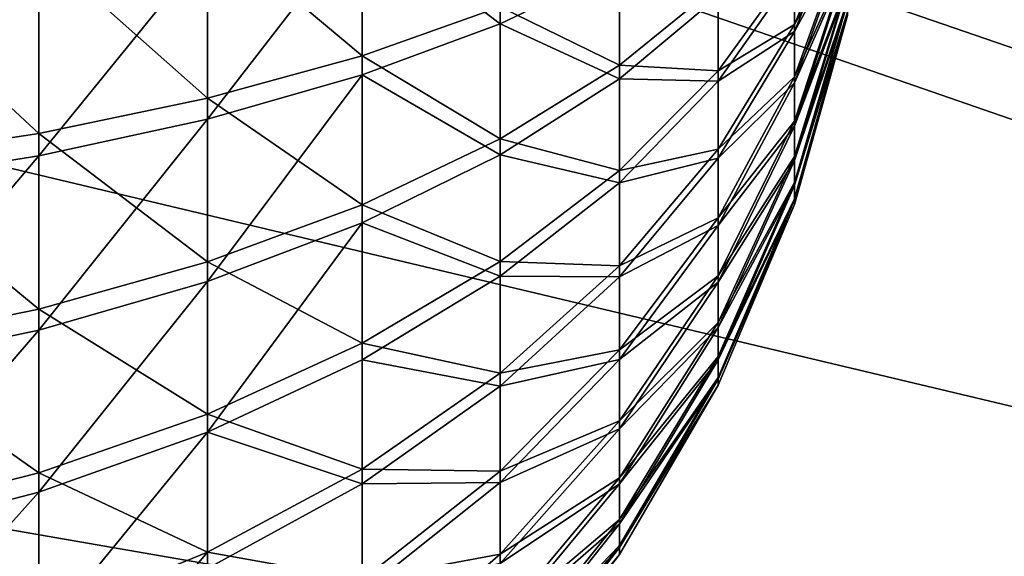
# Model space of a CAD drawing. Extents: x -118 to 117, y 0 to 85.
# Tile 53 of 99: x 18 to 36, y 29 to 39. Entities that reach past the tile are written whole.
import ezdxf

# ---------------------------------------------------------------- set-up
doc = ezdxf.new("R2010")
doc.units = 0
doc.header["$LTSCALE"] = 25.4
doc.layers.get('0').update_dxf_attribs({"color": 13, "linetype": 'CONTINUOUS'})

# ---------------------------------------------------------------- blocks, each defined once
blk = doc.blocks.new('INA-4907_STL')
at = {"color": 18}
mesh = blk.add_polyface(dxfattribs=at)
corners = [(100, 16.979, 92.39), (-100, 64.551, 87.39), (-100, 16.979, 92.39), (-97.853, 84.979, 85.243), (97.853, 84.979, 85.243), (100, 64.551, 87.39)]
mesh.append_faces([[corners[k] for k in face] for face in [(0, 1, 2), (4, 0, 5)]], dxfattribs={"vtx0": -1, "color": 18})
mesh.append_faces([[corners[k] for k in face] for face in [(1, 0, 3), (3, 0, 4)]], dxfattribs={"vtx0": -1, "vtx1": -1, "color": 18})
mesh = blk.add_polyface(dxfattribs=at)
corners = [(-97.853, 84.979, 19.537), (-100, 16.979, 12.39), (-100, 64.551, 17.39), (100, 16.979, 12.39), (97.853, 84.979, 19.537), (100, 64.551, 17.39)]
mesh.append_faces([[corners[k] for k in face] for face in [(0, 1, 2), (3, 4, 5)]], dxfattribs={"vtx0": -1, "color": 18})
mesh.append_faces([[corners[k] for k in face] for face in [(1, 0, 3)]], dxfattribs={"vtx0": -1, "vtx1": -1, "color": 18})
mesh.append_faces([[corners[k] for k in face] for face in [(3, 0, 4)]], dxfattribs={"vtx0": -1, "vtx2": -1, "color": 18})
at = {"color": 7}
mesh = blk.add_polyface(dxfattribs=at)
corners = [(-96.502, 83.479, 83.893), (-100, 15.479, 91.04), (-100, 50.201, 87.39), (100, 15.479, 91.04), (96.502, 83.479, 83.893), (100, 50.201, 87.39)]
mesh.append_faces([[corners[k] for k in face] for face in [(0, 1, 2), (3, 4, 5)]], dxfattribs={"vtx0": -1, "color": 7})
mesh.append_faces([[corners[k] for k in face] for face in [(1, 0, 3)]], dxfattribs={"vtx0": -1, "vtx1": -1, "color": 7})
mesh.append_faces([[corners[k] for k in face] for face in [(3, 0, 4)]], dxfattribs={"vtx0": -1, "vtx2": -1, "color": 7})
mesh = blk.add_polyface(dxfattribs=at)
corners = [(100, 15.479, 13.741), (-100, 50.201, 17.39), (-100, 15.479, 13.741), (-96.502, 83.479, 20.888), (96.502, 83.479, 20.888), (100, 50.201, 17.39)]
mesh.append_faces([[corners[k] for k in face] for face in [(0, 1, 2), (4, 0, 5)]], dxfattribs={"vtx0": -1, "color": 7})
mesh.append_faces([[corners[k] for k in face] for face in [(1, 0, 3), (3, 0, 4)]], dxfattribs={"vtx0": -1, "vtx1": -1, "color": 7})
mesh = blk.add_polyface(dxfattribs=at)
corners = [(26.587, 41.947, 33.031), (28.834, 40.424, 36.587), (26.587, 39.348, 33.862), (28.834, 42.65, 35.876)]
mesh.append_faces([[corners[k] for k in face] for face in [(0, 1, 2), (1, 0, 3)]], dxfattribs={"vtx0": -1, "color": 7})
mesh = blk.add_polyface(dxfattribs=at)
corners = [(33.123, 41.786, 58.18), (32.128, 40.455, 61.688), (32.128, 39.335, 60.757), (33.123, 42.54, 58.808)]
mesh.append_faces([[corners[k] for k in face] for face in [(0, 1, 2), (1, 0, 3)]], dxfattribs={"vtx0": -1, "color": 7})
mesh = blk.add_polyface(dxfattribs=at)
corners = [(26.587, 39.667, 71.977), (23.987, 41.693, 75.319), (23.987, 38.745, 74.431), (26.587, 42.279, 72.764)]
mesh.append_faces([[corners[k] for k in face] for face in [(0, 1, 2), (1, 0, 3)]], dxfattribs={"vtx0": -1, "color": 7})
mesh = blk.add_polyface(dxfattribs=at)
corners = [(32.128, 40.308, 44.136), (33.123, 41.697, 47.621), (32.128, 39.204, 45.086), (33.123, 42.441, 46.981)]
mesh.append_faces([[corners[k] for k in face] for face in [(0, 1, 2), (1, 0, 3)]], dxfattribs={"vtx0": -1, "color": 7})
mesh = blk.add_polyface(dxfattribs=at)
corners = [(23.987, 41.318, 30.487), (26.587, 39.348, 33.862), (23.987, 38.386, 31.423), (26.587, 41.947, 33.031)]
mesh.append_faces([[corners[k] for k in face] for face in [(0, 1, 2), (1, 0, 3)]], dxfattribs={"vtx0": -1, "color": 7})
mesh = blk.add_polyface(dxfattribs=at)
corners = [(30.691, 40.079, 65.457), (28.834, 40.697, 69.234), (28.834, 38.569, 68.268), (30.691, 41.819, 66.247)]
mesh.append_faces([[corners[k] for k in face] for face in [(0, 1, 2), (1, 0, 3)]], dxfattribs={"vtx0": -1, "color": 7})
mesh = blk.add_polyface(dxfattribs=at)
corners = [(33.123, 41.121, 57.458), (32.128, 39.335, 60.757), (32.128, 38.349, 59.685), (33.123, 41.786, 58.18)]
mesh.append_faces([[corners[k] for k in face] for face in [(0, 1, 2), (1, 0, 3)]], dxfattribs={"vtx0": -1, "color": 7})
mesh = blk.add_polyface(dxfattribs=at)
corners = [(23.987, 38.745, 74.431), (21.075, 41.185, 77.532), (21.075, 37.947, 76.557), (23.987, 41.693, 75.319)]
mesh.append_faces([[corners[k] for k in face] for face in [(0, 1, 2), (1, 0, 3)]], dxfattribs={"vtx0": -1, "color": 7})
mesh = blk.add_polyface(dxfattribs=at)
corners = [(28.834, 40.424, 36.587), (30.691, 39.87, 40.374), (28.834, 38.313, 37.588), (30.691, 41.596, 39.555)]
mesh.append_faces([[corners[k] for k in face] for face in [(0, 1, 2), (1, 0, 3)]], dxfattribs={"vtx0": -1, "color": 7})
mesh = blk.add_polyface(dxfattribs=at)
corners = [(32.128, 40.455, 61.688), (30.691, 40.079, 65.457), (30.691, 38.46, 64.443), (32.128, 41.689, 62.461)]
mesh.append_faces([[corners[k] for k in face] for face in [(0, 1, 2), (1, 0, 3)]], dxfattribs={"vtx0": -1, "color": 7})
mesh = blk.add_polyface(dxfattribs=at)
corners = [(30.691, 39.87, 40.374), (32.128, 40.308, 44.136), (30.691, 38.268, 41.415), (32.128, 41.529, 43.343)]
mesh.append_faces([[corners[k] for k in face] for face in [(0, 1, 2), (1, 0, 3)]], dxfattribs={"vtx0": -1, "color": 7})
mesh = blk.add_polyface(dxfattribs=at)
corners = [(32.128, 39.204, 45.086), (33.123, 41.045, 48.354), (32.128, 38.236, 46.174), (33.123, 41.697, 47.621)]
mesh.append_faces([[corners[k] for k in face] for face in [(0, 1, 2), (1, 0, 3)]], dxfattribs={"vtx0": -1, "color": 7})
mesh = blk.add_polyface(dxfattribs=at)
corners = [(21.075, 37.947, 76.557), (17.899, 40.764, 79.367), (17.899, 37.285, 78.32), (21.075, 41.185, 77.532)]
mesh.append_faces([[corners[k] for k in face] for face in [(0, 1, 2), (1, 0, 3)]], dxfattribs={"vtx0": -1, "color": 7})
mesh = blk.add_polyface(dxfattribs=at)
corners = [(23.987, 41.318, 30.487), (21.075, 37.552, 29.311), (21.075, 40.774, 28.282), (23.987, 38.386, 31.423)]
mesh.append_faces([[corners[k] for k in face] for face in [(0, 1, 2), (1, 0, 3)]], dxfattribs={"vtx0": -1, "color": 7})
mesh = blk.add_polyface(dxfattribs=at)
corners = [(33.123, 40.559, 56.654), (32.128, 38.349, 59.685), (32.128, 37.515, 58.492), (33.123, 41.121, 57.458)]
mesh.append_faces([[corners[k] for k in face] for face in [(0, 1, 2), (1, 0, 3)]], dxfattribs={"vtx0": -1, "color": 7})
mesh = blk.add_polyface(dxfattribs=at)
corners = [(32.128, 38.236, 46.174), (33.123, 40.497, 49.168), (32.128, 37.422, 47.381), (33.123, 41.045, 48.354)]
mesh.append_faces([[corners[k] for k in face] for face in [(0, 1, 2), (1, 0, 3)]], dxfattribs={"vtx0": -1, "color": 7})
mesh = blk.add_polyface(dxfattribs=at)
corners = [(17.899, 37.285, 78.32), (14.51, 40.436, 80.795), (14.51, 36.769, 79.691), (17.899, 40.764, 79.367)]
mesh.append_faces([[corners[k] for k in face] for face in [(0, 1, 2), (1, 0, 3)]], dxfattribs={"vtx0": -1, "color": 7})
mesh = blk.add_polyface(dxfattribs=at)
corners = [(21.075, 40.774, 28.282), (17.899, 36.861, 27.56), (17.899, 40.322, 26.454), (21.075, 37.552, 29.311)]
mesh.append_faces([[corners[k] for k in face] for face in [(0, 1, 2), (1, 0, 3)]], dxfattribs={"vtx0": -1, "color": 7})
mesh = blk.add_polyface(dxfattribs=at)
corners = [(28.834, 38.569, 68.268), (26.587, 39.667, 71.977), (26.587, 37.182, 70.85), (28.834, 40.697, 69.234)]
mesh.append_faces([[corners[k] for k in face] for face in [(0, 1, 2), (1, 0, 3)]], dxfattribs={"vtx0": -1, "color": 7})
mesh = blk.add_polyface(dxfattribs=at)
corners = [(26.587, 39.348, 33.862), (28.834, 38.313, 37.588), (26.587, 36.883, 35.031), (28.834, 40.424, 36.587)]
mesh.append_faces([[corners[k] for k in face] for face in [(0, 1, 2), (1, 0, 3)]], dxfattribs={"vtx0": -1, "color": 7})
mesh = blk.add_polyface(dxfattribs=at)
corners = [(32.128, 39.335, 60.757), (30.691, 38.46, 64.443), (30.691, 36.991, 63.221), (32.128, 40.455, 61.688)]
mesh.append_faces([[corners[k] for k in face] for face in [(0, 1, 2), (1, 0, 3)]], dxfattribs={"vtx0": -1, "color": 7})
mesh = blk.add_polyface(dxfattribs=at)
corners = [(33.123, 40.11, 55.782), (32.128, 37.515, 58.492), (32.128, 36.848, 57.197), (33.123, 40.559, 56.654)]
mesh.append_faces([[corners[k] for k in face] for face in [(0, 1, 2), (1, 0, 3)]], dxfattribs={"vtx0": -1, "color": 7})
mesh = blk.add_polyface(dxfattribs=at)
corners = [(32.128, 37.422, 47.381), (33.123, 40.062, 50.047), (32.128, 36.776, 48.686), (33.123, 40.497, 49.168)]
mesh.append_faces([[corners[k] for k in face] for face in [(0, 1, 2), (1, 0, 3)]], dxfattribs={"vtx0": -1, "color": 7})
mesh = blk.add_polyface(dxfattribs=at)
corners = [(17.899, 40.322, 26.454), (14.51, 36.323, 26.197), (14.51, 39.97, 25.032), (17.899, 36.861, 27.56)]
mesh.append_faces([[corners[k] for k in face] for face in [(0, 1, 2), (1, 0, 3)]], dxfattribs={"vtx0": -1, "color": 7})
mesh = blk.add_polyface(dxfattribs=at)
corners = [(30.691, 38.268, 41.415), (32.128, 39.204, 45.086), (30.691, 36.819, 42.661), (32.128, 40.308, 44.136)]
mesh.append_faces([[corners[k] for k in face] for face in [(0, 1, 2), (1, 0, 3)]], dxfattribs={"vtx0": -1, "color": 7})
mesh = blk.add_polyface(dxfattribs=at)
corners = [(30.691, 38.46, 64.443), (28.834, 38.569, 68.268), (28.834, 36.589, 67.028), (30.691, 40.079, 65.457)]
mesh.append_faces([[corners[k] for k in face] for face in [(0, 1, 2), (1, 0, 3)]], dxfattribs={"vtx0": -1, "color": 7})
mesh = blk.add_polyface(dxfattribs=at)
corners = [(33.123, 39.78, 54.858), (32.128, 36.848, 57.197), (32.128, 36.358, 55.826), (33.123, 40.11, 55.782)]
mesh.append_faces([[corners[k] for k in face] for face in [(0, 1, 2), (1, 0, 3)]], dxfattribs={"vtx0": -1, "color": 7})
mesh = blk.add_polyface(dxfattribs=at)
corners = [(32.128, 36.776, 48.686), (33.123, 39.748, 50.977), (32.128, 36.31, 50.066), (33.123, 40.062, 50.047)]
mesh.append_faces([[corners[k] for k in face] for face in [(0, 1, 2), (1, 0, 3)]], dxfattribs={"vtx0": -1, "color": 7})
mesh = blk.add_polyface(dxfattribs=at)
corners = [(28.834, 38.313, 37.588), (30.691, 38.268, 41.415), (28.834, 36.354, 38.862), (30.691, 39.87, 40.374)]
mesh.append_faces([[corners[k] for k in face] for face in [(0, 1, 2), (1, 0, 3)]], dxfattribs={"vtx0": -1, "color": 7})
mesh = blk.add_polyface(dxfattribs=at)
corners = [(33.123, 39.576, 53.898), (32.128, 36.358, 55.826), (32.128, 36.056, 54.401), (33.123, 39.78, 54.858)]
mesh.append_faces([[corners[k] for k in face] for face in [(0, 1, 2), (1, 0, 3)]], dxfattribs={"vtx0": -1, "color": 7})
mesh = blk.add_polyface(dxfattribs=at)
corners = [(32.128, 36.31, 50.066), (33.123, 39.56, 51.94), (32.128, 36.032, 51.495), (33.123, 39.748, 50.977)]
mesh.append_faces([[corners[k] for k in face] for face in [(0, 1, 2), (1, 0, 3)]], dxfattribs={"vtx0": -1, "color": 7})
mesh = blk.add_polyface(dxfattribs=at)
corners = [(26.587, 37.182, 70.85), (23.987, 38.745, 74.431), (23.987, 35.942, 73.159), (26.587, 39.667, 71.977)]
mesh.append_faces([[corners[k] for k in face] for face in [(0, 1, 2), (1, 0, 3)]], dxfattribs={"vtx0": -1, "color": 7})
mesh = blk.add_polyface(dxfattribs=at)
corners = [(33.123, 39.503, 52.919), (32.128, 36.056, 54.401), (32.128, 35.947, 52.949), (33.123, 39.576, 53.898)]
mesh.append_faces([[corners[k] for k in face] for face in [(0, 1, 2), (1, 0, 3)]], dxfattribs={"vtx0": -1, "color": 7})
mesh = blk.add_polyface(dxfattribs=at)
corners = [(32.128, 36.032, 51.495), (33.123, 39.503, 52.919), (32.128, 35.947, 52.949), (33.123, 39.56, 51.94)]
mesh.append_faces([[corners[k] for k in face] for face in [(0, 1, 2), (1, 0, 3)]], dxfattribs={"vtx0": -1, "color": 7})
mesh = blk.add_polyface(dxfattribs=at)
corners = [(23.987, 38.386, 31.423), (26.587, 36.883, 35.031), (23.987, 35.604, 32.742), (26.587, 39.348, 33.862)]
mesh.append_faces([[corners[k] for k in face] for face in [(0, 1, 2), (1, 0, 3)]], dxfattribs={"vtx0": -1, "color": 7})
mesh = blk.add_polyface(dxfattribs=at)
corners = [(32.128, 38.349, 59.685), (30.691, 36.991, 63.221), (30.691, 35.698, 61.815), (32.128, 39.335, 60.757)]
mesh.append_faces([[corners[k] for k in face] for face in [(0, 1, 2), (1, 0, 3)]], dxfattribs={"vtx0": -1, "color": 7})
mesh = blk.add_polyface(dxfattribs=at)
corners = [(30.691, 36.819, 42.661), (32.128, 38.236, 46.174), (30.691, 35.55, 44.089), (32.128, 39.204, 45.086)]
mesh.append_faces([[corners[k] for k in face] for face in [(0, 1, 2), (1, 0, 3)]], dxfattribs={"vtx0": -1, "color": 7})
mesh = blk.add_polyface(dxfattribs=at)
corners = [(23.987, 35.942, 73.159), (21.075, 37.947, 76.557), (21.075, 34.867, 75.159), (23.987, 38.745, 74.431)]
mesh.append_faces([[corners[k] for k in face] for face in [(0, 1, 2), (1, 0, 3)]], dxfattribs={"vtx0": -1, "color": 7})
mesh = blk.add_polyface(dxfattribs=at)
corners = [(28.834, 36.589, 67.028), (26.587, 37.182, 70.85), (26.587, 34.871, 69.401), (28.834, 38.569, 68.268)]
mesh.append_faces([[corners[k] for k in face] for face in [(0, 1, 2), (1, 0, 3)]], dxfattribs={"vtx0": -1, "color": 7})
mesh = blk.add_polyface(dxfattribs=at)
corners = [(23.987, 38.386, 31.423), (21.075, 34.497, 30.76), (21.075, 37.552, 29.311), (23.987, 35.604, 32.742)]
mesh.append_faces([[corners[k] for k in face] for face in [(0, 1, 2), (1, 0, 3)]], dxfattribs={"vtx0": -1, "color": 7})
mesh = blk.add_polyface(dxfattribs=at)
corners = [(30.691, 36.991, 63.221), (28.834, 36.589, 67.028), (28.834, 34.792, 65.534), (30.691, 38.46, 64.443)]
mesh.append_faces([[corners[k] for k in face] for face in [(0, 1, 2), (1, 0, 3)]], dxfattribs={"vtx0": -1, "color": 7})
mesh = blk.add_polyface(dxfattribs=at)
corners = [(26.587, 36.883, 35.031), (28.834, 36.354, 38.862), (26.587, 34.596, 36.518), (28.834, 38.313, 37.588)]
mesh.append_faces([[corners[k] for k in face] for face in [(0, 1, 2), (1, 0, 3)]], dxfattribs={"vtx0": -1, "color": 7})
mesh = blk.add_polyface(dxfattribs=at)
corners = [(28.834, 36.354, 38.862), (30.691, 36.819, 42.661), (28.834, 34.582, 40.386), (30.691, 38.268, 41.415)]
mesh.append_faces([[corners[k] for k in face] for face in [(0, 1, 2), (1, 0, 3)]], dxfattribs={"vtx0": -1, "color": 7})
mesh = blk.add_polyface(dxfattribs=at)
corners = [(32.128, 37.515, 58.492), (30.691, 35.698, 61.815), (30.691, 34.603, 60.249), (32.128, 38.349, 59.685)]
mesh.append_faces([[corners[k] for k in face] for face in [(0, 1, 2), (1, 0, 3)]], dxfattribs={"vtx0": -1, "color": 7})
mesh = blk.add_polyface(dxfattribs=at)
corners = [(30.691, 35.55, 44.089), (32.128, 37.422, 47.381), (30.691, 34.482, 45.673), (32.128, 38.236, 46.174)]
mesh.append_faces([[corners[k] for k in face] for face in [(0, 1, 2), (1, 0, 3)]], dxfattribs={"vtx0": -1, "color": 7})
mesh = blk.add_polyface(dxfattribs=at)
corners = [(21.075, 34.867, 75.159), (17.899, 37.285, 78.32), (17.899, 33.976, 76.818), (21.075, 37.947, 76.557)]
mesh.append_faces([[corners[k] for k in face] for face in [(0, 1, 2), (1, 0, 3)]], dxfattribs={"vtx0": -1, "color": 7})
mesh = blk.add_polyface(dxfattribs=at)
corners = [(21.075, 37.552, 29.311), (17.899, 33.578, 29.117), (17.899, 36.861, 27.56), (21.075, 34.497, 30.76)]
mesh.append_faces([[corners[k] for k in face] for face in [(0, 1, 2), (1, 0, 3)]], dxfattribs={"vtx0": -1, "color": 7})
mesh = blk.add_polyface(dxfattribs=at)
corners = [(32.128, 36.848, 57.197), (30.691, 34.603, 60.249), (30.691, 33.728, 58.551), (32.128, 37.515, 58.492)]
mesh.append_faces([[corners[k] for k in face] for face in [(0, 1, 2), (1, 0, 3)]], dxfattribs={"vtx0": -1, "color": 7})
mesh = blk.add_polyface(dxfattribs=at)
corners = [(17.899, 33.976, 76.818), (14.51, 36.769, 79.691), (14.51, 33.283, 78.109), (17.899, 37.285, 78.32)]
mesh.append_faces([[corners[k] for k in face] for face in [(0, 1, 2), (1, 0, 3)]], dxfattribs={"vtx0": -1, "color": 7})
mesh = blk.add_polyface(dxfattribs=at)
corners = [(30.691, 34.482, 45.673), (32.128, 36.776, 48.686), (30.691, 33.634, 47.385), (32.128, 37.422, 47.381)]
mesh.append_faces([[corners[k] for k in face] for face in [(0, 1, 2), (1, 0, 3)]], dxfattribs={"vtx0": -1, "color": 7})
mesh = blk.add_polyface(dxfattribs=at)
corners = [(26.587, 34.871, 69.401), (23.987, 35.942, 73.159), (23.987, 33.333, 71.524), (26.587, 37.182, 70.85)]
mesh.append_faces([[corners[k] for k in face] for face in [(0, 1, 2), (1, 0, 3)]], dxfattribs={"vtx0": -1, "color": 7})
mesh = blk.add_polyface(dxfattribs=at)
corners = [(30.691, 35.698, 61.815), (28.834, 34.792, 65.534), (28.834, 33.21, 63.814), (30.691, 36.991, 63.221)]
mesh.append_faces([[corners[k] for k in face] for face in [(0, 1, 2), (1, 0, 3)]], dxfattribs={"vtx0": -1, "color": 7})
mesh = blk.add_polyface(dxfattribs=at)
corners = [(17.899, 36.861, 27.56), (14.51, 32.863, 27.838), (14.51, 36.323, 26.197), (17.899, 33.578, 29.117)]
mesh.append_faces([[corners[k] for k in face] for face in [(0, 1, 2), (1, 0, 3)]], dxfattribs={"vtx0": -1, "color": 7})
mesh = blk.add_polyface(dxfattribs=at)
corners = [(23.987, 35.604, 32.742), (26.587, 34.596, 36.518), (23.987, 33.023, 34.42), (26.587, 36.883, 35.031)]
mesh.append_faces([[corners[k] for k in face] for face in [(0, 1, 2), (1, 0, 3)]], dxfattribs={"vtx0": -1, "color": 7})
mesh = blk.add_polyface(dxfattribs=at)
corners = [(28.834, 34.582, 40.386), (30.691, 35.55, 44.089), (28.834, 33.029, 42.132), (30.691, 36.819, 42.661)]
mesh.append_faces([[corners[k] for k in face] for face in [(0, 1, 2), (1, 0, 3)]], dxfattribs={"vtx0": -1, "color": 7})
mesh = blk.add_polyface(dxfattribs=at)
corners = [(32.128, 36.358, 55.826), (30.691, 33.728, 58.551), (30.691, 33.086, 56.752), (32.128, 36.848, 57.197)]
mesh.append_faces([[corners[k] for k in face] for face in [(0, 1, 2), (1, 0, 3)]], dxfattribs={"vtx0": -1, "color": 7})
mesh = blk.add_polyface(dxfattribs=at)
corners = [(30.691, 33.634, 47.385), (32.128, 36.31, 50.066), (30.691, 33.023, 49.195), (32.128, 36.776, 48.686)]
mesh.append_faces([[corners[k] for k in face] for face in [(0, 1, 2), (1, 0, 3)]], dxfattribs={"vtx0": -1, "color": 7})
mesh = blk.add_polyface(dxfattribs=at)
corners = [(28.834, 34.792, 65.534), (26.587, 34.871, 69.401), (26.587, 32.773, 67.657), (28.834, 36.589, 67.028)]
mesh.append_faces([[corners[k] for k in face] for face in [(0, 1, 2), (1, 0, 3)]], dxfattribs={"vtx0": -1, "color": 7})
mesh = blk.add_polyface(dxfattribs=at)
corners = [(26.587, 34.596, 36.518), (28.834, 34.582, 40.386), (26.587, 32.527, 38.297), (28.834, 36.354, 38.862)]
mesh.append_faces([[corners[k] for k in face] for face in [(0, 1, 2), (1, 0, 3)]], dxfattribs={"vtx0": -1, "color": 7})
mesh = blk.add_polyface(dxfattribs=at)
corners = [(32.128, 36.056, 54.401), (30.691, 33.086, 56.752), (30.691, 32.69, 54.883), (32.128, 36.358, 55.826)]
mesh.append_faces([[corners[k] for k in face] for face in [(0, 1, 2), (1, 0, 3)]], dxfattribs={"vtx0": -1, "color": 7})
mesh = blk.add_polyface(dxfattribs=at)
corners = [(30.691, 33.023, 49.195), (32.128, 36.032, 51.495), (30.691, 32.658, 51.07), (32.128, 36.31, 50.066)]
mesh.append_faces([[corners[k] for k in face] for face in [(0, 1, 2), (1, 0, 3)]], dxfattribs={"vtx0": -1, "color": 7})
mesh = blk.add_polyface(dxfattribs=at)
corners = [(32.128, 35.947, 52.949), (30.691, 32.69, 54.883), (30.691, 32.546, 52.978), (32.128, 36.056, 54.401)]
mesh.append_faces([[corners[k] for k in face] for face in [(0, 1, 2), (1, 0, 3)]], dxfattribs={"vtx0": -1, "color": 7})
mesh = blk.add_polyface(dxfattribs=at)
corners = [(30.691, 32.658, 51.07), (32.128, 35.947, 52.949), (30.691, 32.546, 52.978), (32.128, 36.032, 51.495)]
mesh.append_faces([[corners[k] for k in face] for face in [(0, 1, 2), (1, 0, 3)]], dxfattribs={"vtx0": -1, "color": 7})
mesh = blk.add_polyface(dxfattribs=at)
corners = [(23.987, 33.333, 71.524), (21.075, 34.867, 75.159), (21.075, 32.002, 73.363), (23.987, 35.942, 73.159)]
mesh.append_faces([[corners[k] for k in face] for face in [(0, 1, 2), (1, 0, 3)]], dxfattribs={"vtx0": -1, "color": 7})
mesh = blk.add_polyface(dxfattribs=at)
corners = [(23.987, 35.604, 32.742), (21.075, 31.661, 32.604), (21.075, 34.497, 30.76), (23.987, 33.023, 34.42)]
mesh.append_faces([[corners[k] for k in face] for face in [(0, 1, 2), (1, 0, 3)]], dxfattribs={"vtx0": -1, "color": 7})
mesh = blk.add_polyface(dxfattribs=at)
corners = [(30.691, 34.603, 60.249), (28.834, 33.21, 63.814), (28.834, 31.871, 61.898), (30.691, 35.698, 61.815)]
mesh.append_faces([[corners[k] for k in face] for face in [(0, 1, 2), (1, 0, 3)]], dxfattribs={"vtx0": -1, "color": 7})
mesh = blk.add_polyface(dxfattribs=at)
corners = [(28.834, 33.029, 42.132), (30.691, 34.482, 45.673), (28.834, 31.722, 44.069), (30.691, 35.55, 44.089)]
mesh.append_faces([[corners[k] for k in face] for face in [(0, 1, 2), (1, 0, 3)]], dxfattribs={"vtx0": -1, "color": 7})
mesh = blk.add_polyface(dxfattribs=at)
corners = [(21.075, 32.002, 73.363), (17.899, 33.976, 76.818), (17.899, 30.898, 74.889), (21.075, 34.867, 75.159)]
mesh.append_faces([[corners[k] for k in face] for face in [(0, 1, 2), (1, 0, 3)]], dxfattribs={"vtx0": -1, "color": 7})
mesh = blk.add_polyface(dxfattribs=at)
corners = [(26.587, 32.773, 67.657), (23.987, 33.333, 71.524), (23.987, 30.966, 69.556), (26.587, 34.871, 69.401)]
mesh.append_faces([[corners[k] for k in face] for face in [(0, 1, 2), (1, 0, 3)]], dxfattribs={"vtx0": -1, "color": 7})
mesh = blk.add_polyface(dxfattribs=at)
corners = [(28.834, 33.21, 63.814), (26.587, 32.773, 67.657), (26.587, 30.926, 65.649), (28.834, 34.792, 65.534)]
mesh.append_faces([[corners[k] for k in face] for face in [(0, 1, 2), (1, 0, 3)]], dxfattribs={"vtx0": -1, "color": 7})
mesh = blk.add_polyface(dxfattribs=at)
corners = [(21.075, 34.497, 30.76), (17.899, 30.532, 31.097), (17.899, 33.578, 29.117), (21.075, 31.661, 32.604)]
mesh.append_faces([[corners[k] for k in face] for face in [(0, 1, 2), (1, 0, 3)]], dxfattribs={"vtx0": -1, "color": 7})
mesh = blk.add_polyface(dxfattribs=at)
corners = [(23.987, 33.023, 34.42), (26.587, 32.527, 38.297), (23.987, 30.689, 36.427), (26.587, 34.596, 36.518)]
mesh.append_faces([[corners[k] for k in face] for face in [(0, 1, 2), (1, 0, 3)]], dxfattribs={"vtx0": -1, "color": 7})
mesh = blk.add_polyface(dxfattribs=at)
corners = [(26.587, 32.527, 38.297), (28.834, 33.029, 42.132), (26.587, 30.714, 40.335), (28.834, 34.582, 40.386)]
mesh.append_faces([[corners[k] for k in face] for face in [(0, 1, 2), (1, 0, 3)]], dxfattribs={"vtx0": -1, "color": 7})
mesh = blk.add_polyface(dxfattribs=at)
corners = [(30.691, 33.728, 58.551), (28.834, 31.871, 61.898), (28.834, 30.8, 59.822), (30.691, 34.603, 60.249)]
mesh.append_faces([[corners[k] for k in face] for face in [(0, 1, 2), (1, 0, 3)]], dxfattribs={"vtx0": -1, "color": 7})
mesh = blk.add_polyface(dxfattribs=at)
corners = [(28.834, 31.722, 44.069), (30.691, 33.634, 47.385), (28.834, 30.686, 46.164), (30.691, 34.482, 45.673)]
mesh.append_faces([[corners[k] for k in face] for face in [(0, 1, 2), (1, 0, 3)]], dxfattribs={"vtx0": -1, "color": 7})
mesh = blk.add_polyface(dxfattribs=at)
corners = [(17.899, 30.898, 74.889), (14.51, 33.283, 78.109), (14.51, 30.038, 76.075), (17.899, 33.976, 76.818)]
mesh.append_faces([[corners[k] for k in face] for face in [(0, 1, 2), (1, 0, 3)]], dxfattribs={"vtx0": -1, "color": 7})
mesh = blk.add_polyface(dxfattribs=at)
corners = [(17.899, 33.578, 29.117), (14.51, 29.653, 29.925), (14.51, 32.863, 27.838), (17.899, 30.532, 31.097)]
mesh.append_faces([[corners[k] for k in face] for face in [(0, 1, 2), (1, 0, 3)]], dxfattribs={"vtx0": -1, "color": 7})
mesh = blk.add_polyface(dxfattribs=at)
corners = [(30.691, 33.086, 56.752), (28.834, 30.8, 59.822), (28.834, 30.015, 57.62), (30.691, 33.728, 58.551)]
mesh.append_faces([[corners[k] for k in face] for face in [(0, 1, 2), (1, 0, 3)]], dxfattribs={"vtx0": -1, "color": 7})
mesh = blk.add_polyface(dxfattribs=at)
corners = [(28.834, 30.686, 46.164), (30.691, 33.023, 49.195), (28.834, 29.938, 48.378), (30.691, 33.634, 47.385)]
mesh.append_faces([[corners[k] for k in face] for face in [(0, 1, 2), (1, 0, 3)]], dxfattribs={"vtx0": -1, "color": 7})
mesh = blk.add_polyface(dxfattribs=at)
corners = [(23.987, 30.966, 69.556), (21.075, 32.002, 73.363), (21.075, 29.401, 71.202), (23.987, 33.333, 71.524)]
mesh.append_faces([[corners[k] for k in face] for face in [(0, 1, 2), (1, 0, 3)]], dxfattribs={"vtx0": -1, "color": 7})
mesh = blk.add_polyface(dxfattribs=at)
corners = [(28.834, 31.871, 61.898), (26.587, 30.926, 65.649), (26.587, 29.363, 63.413), (28.834, 33.21, 63.814)]
mesh.append_faces([[corners[k] for k in face] for face in [(0, 1, 2), (1, 0, 3)]], dxfattribs={"vtx0": -1, "color": 7})
mesh = blk.add_polyface(dxfattribs=at)
corners = [(21.075, 31.661, 32.604), (23.987, 30.689, 36.427), (21.075, 29.097, 34.809), (23.987, 33.023, 34.42)]
mesh.append_faces([[corners[k] for k in face] for face in [(0, 1, 2), (1, 0, 3)]], dxfattribs={"vtx0": -1, "color": 7})
mesh = blk.add_polyface(dxfattribs=at)
corners = [(26.587, 30.714, 40.335), (28.834, 31.722, 44.069), (26.587, 29.189, 42.597), (28.834, 33.029, 42.132)]
mesh.append_faces([[corners[k] for k in face] for face in [(0, 1, 2), (1, 0, 3)]], dxfattribs={"vtx0": -1, "color": 7})
mesh = blk.add_polyface(dxfattribs=at)
corners = [(30.691, 32.69, 54.883), (28.834, 30.015, 57.62), (28.834, 29.53, 55.334), (30.691, 33.086, 56.752)]
mesh.append_faces([[corners[k] for k in face] for face in [(0, 1, 2), (1, 0, 3)]], dxfattribs={"vtx0": -1, "color": 7})
mesh = blk.add_polyface(dxfattribs=at)
corners = [(28.834, 29.938, 48.378), (30.691, 32.658, 51.07), (28.834, 29.492, 50.671), (30.691, 33.023, 49.195)]
mesh.append_faces([[corners[k] for k in face] for face in [(0, 1, 2), (1, 0, 3)]], dxfattribs={"vtx0": -1, "color": 7})
mesh = blk.add_polyface(dxfattribs=at)
corners = [(26.587, 30.926, 65.649), (23.987, 30.966, 69.556), (23.987, 28.882, 67.291), (26.587, 32.773, 67.657)]
mesh.append_faces([[corners[k] for k in face] for face in [(0, 1, 2), (1, 0, 3)]], dxfattribs={"vtx0": -1, "color": 7})
mesh = blk.add_polyface(dxfattribs=at)
corners = [(30.691, 32.546, 52.978), (28.834, 29.53, 55.334), (28.834, 29.355, 53.004), (30.691, 32.69, 54.883)]
mesh.append_faces([[corners[k] for k in face] for face in [(0, 1, 2), (1, 0, 3)]], dxfattribs={"vtx0": -1, "color": 7})
mesh = blk.add_polyface(dxfattribs=at)
corners = [(28.834, 29.492, 50.671), (30.691, 32.546, 52.978), (28.834, 29.355, 53.004), (30.691, 32.658, 51.07)]
mesh.append_faces([[corners[k] for k in face] for face in [(0, 1, 2), (1, 0, 3)]], dxfattribs={"vtx0": -1, "color": 7})
mesh = blk.add_polyface(dxfattribs=at)
corners = [(23.987, 30.689, 36.427), (26.587, 30.714, 40.335), (23.987, 28.643, 38.728), (26.587, 32.527, 38.297)]
mesh.append_faces([[corners[k] for k in face] for face in [(0, 1, 2), (1, 0, 3)]], dxfattribs={"vtx0": -1, "color": 7})
mesh = blk.add_polyface(dxfattribs=at)
corners = [(21.075, 29.401, 71.202), (17.899, 30.898, 74.889), (17.899, 28.103, 72.566), (21.075, 32.002, 73.363)]
mesh.append_faces([[corners[k] for k in face] for face in [(0, 1, 2), (1, 0, 3)]], dxfattribs={"vtx0": -1, "color": 7})
mesh = blk.add_polyface(dxfattribs=at)
corners = [(28.834, 30.8, 59.822), (26.587, 29.363, 63.413), (26.587, 28.112, 60.988), (28.834, 31.871, 61.898)]
mesh.append_faces([[corners[k] for k in face] for face in [(0, 1, 2), (1, 0, 3)]], dxfattribs={"vtx0": -1, "color": 7})
mesh = blk.add_polyface(dxfattribs=at)
corners = [(26.587, 29.189, 42.597), (28.834, 30.686, 46.164), (26.587, 27.979, 45.042), (28.834, 31.722, 44.069)]
mesh.append_faces([[corners[k] for k in face] for face in [(0, 1, 2), (1, 0, 3)]], dxfattribs={"vtx0": -1, "color": 7})
mesh = blk.add_polyface(dxfattribs=at)
corners = [(21.075, 31.661, 32.604), (17.899, 27.777, 33.466), (17.899, 30.532, 31.097), (21.075, 29.097, 34.809)]
mesh.append_faces([[corners[k] for k in face] for face in [(0, 1, 2), (1, 0, 3)]], dxfattribs={"vtx0": -1, "color": 7})
mesh = blk.add_polyface(dxfattribs=at)
corners = [(23.987, 28.882, 67.291), (21.075, 29.401, 71.202), (21.075, 27.112, 68.713), (23.987, 30.966, 69.556)]
mesh.append_faces([[corners[k] for k in face] for face in [(0, 1, 2), (1, 0, 3)]], dxfattribs={"vtx0": -1, "color": 7})
mesh = blk.add_polyface(dxfattribs=at)
corners = [(17.899, 28.103, 72.566), (14.51, 30.038, 76.075), (14.51, 27.094, 73.628), (17.899, 30.898, 74.889)]
mesh.append_faces([[corners[k] for k in face] for face in [(0, 1, 2), (1, 0, 3)]], dxfattribs={"vtx0": -1, "color": 7})
mesh = blk.add_polyface(dxfattribs=at)
corners = [(26.587, 29.363, 63.413), (23.987, 28.882, 67.291), (23.987, 27.119, 64.767), (26.587, 30.926, 65.649)]
mesh.append_faces([[corners[k] for k in face] for face in [(0, 1, 2), (1, 0, 3)]], dxfattribs={"vtx0": -1, "color": 7})
mesh = blk.add_polyface(dxfattribs=at)
corners = [(28.834, 30.015, 57.62), (26.587, 28.112, 60.988), (26.587, 27.196, 58.418), (28.834, 30.8, 59.822)]
mesh.append_faces([[corners[k] for k in face] for face in [(0, 1, 2), (1, 0, 3)]], dxfattribs={"vtx0": -1, "color": 7})
mesh = blk.add_polyface(dxfattribs=at)
corners = [(21.075, 29.097, 34.809), (23.987, 28.643, 38.728), (21.075, 26.85, 37.335), (23.987, 30.689, 36.427)]
mesh.append_faces([[corners[k] for k in face] for face in [(0, 1, 2), (1, 0, 3)]], dxfattribs={"vtx0": -1, "color": 7})
mesh = blk.add_polyface(dxfattribs=at)
corners = [(23.987, 28.643, 38.728), (26.587, 29.189, 42.597), (23.987, 26.922, 41.28), (26.587, 30.714, 40.335)]
mesh.append_faces([[corners[k] for k in face] for face in [(0, 1, 2), (1, 0, 3)]], dxfattribs={"vtx0": -1, "color": 7})
mesh = blk.add_polyface(dxfattribs=at)
corners = [(26.587, 27.979, 45.042), (28.834, 29.938, 48.378), (26.587, 27.106, 47.627), (28.834, 30.686, 46.164)]
mesh.append_faces([[corners[k] for k in face] for face in [(0, 1, 2), (1, 0, 3)]], dxfattribs={"vtx0": -1, "color": 7})
mesh = blk.add_polyface(dxfattribs=at)
corners = [(17.899, 30.532, 31.097), (14.51, 26.75, 32.421), (14.51, 29.653, 29.925), (17.899, 27.777, 33.466)]
mesh.append_faces([[corners[k] for k in face] for face in [(0, 1, 2), (1, 0, 3)]], dxfattribs={"vtx0": -1, "color": 7})
mesh = blk.add_polyface(dxfattribs=at)
corners = [(28.834, 29.53, 55.334), (26.587, 27.196, 58.418), (26.587, 26.63, 55.749), (28.834, 30.015, 57.62)]
mesh.append_faces([[corners[k] for k in face] for face in [(0, 1, 2), (1, 0, 3)]], dxfattribs={"vtx0": -1, "color": 7})
mesh = blk.add_polyface(dxfattribs=at)
corners = [(26.587, 27.106, 47.627), (28.834, 29.492, 50.671), (26.587, 26.584, 50.305), (28.834, 29.938, 48.378)]
mesh.append_faces([[corners[k] for k in face] for face in [(0, 1, 2), (1, 0, 3)]], dxfattribs={"vtx0": -1, "color": 7})
mesh = blk.add_polyface(dxfattribs=at)
corners = [(28.834, 29.355, 53.004), (26.587, 26.63, 55.749), (26.587, 26.425, 53.029), (28.834, 29.53, 55.334)]
mesh.append_faces([[corners[k] for k in face] for face in [(0, 1, 2), (1, 0, 3)]], dxfattribs={"vtx0": -1, "color": 7})
mesh = blk.add_polyface(dxfattribs=at)
corners = [(26.587, 26.584, 50.305), (28.834, 29.355, 53.004), (26.587, 26.425, 53.029), (28.834, 29.492, 50.671)]
mesh.append_faces([[corners[k] for k in face] for face in [(0, 1, 2), (1, 0, 3)]], dxfattribs={"vtx0": -1, "color": 7})
mesh = blk.add_polyface(dxfattribs=at)
corners = [(21.075, 29.401, 71.202), (17.899, 25.644, 69.892), (21.075, 27.112, 68.713), (17.899, 28.103, 72.566)]
mesh.append_faces([[corners[k] for k in face] for face in [(0, 1, 2), (1, 0, 3)]], dxfattribs={"vtx0": -1, "color": 7})
mesh = blk.add_polyface(dxfattribs=at)
corners = [(26.587, 28.112, 60.988), (23.987, 27.119, 64.767), (23.987, 25.707, 62.031), (26.587, 29.363, 63.413)]
mesh.append_faces([[corners[k] for k in face] for face in [(0, 1, 2), (1, 0, 3)]], dxfattribs={"vtx0": -1, "color": 7})

msp = doc.modelspace()

# ---------------------------------------------------------------- block references
at = {"color": 0}
msp.add_blockref('INA-4907_STL', (0, 0), dxfattribs=at)

doc.saveas('drawing.dxf')
